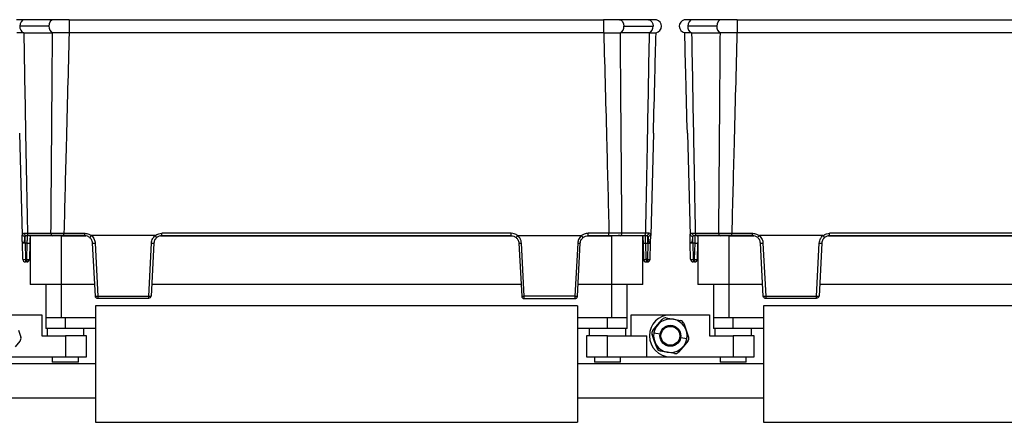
# Model space of a CAD drawing. Header units: millimetres. Extents: x -724 to 2929, y 427 to 799.
# Tile 29 of 50: x 364 to 552, y 603 to 680. Entities that reach past the tile are written whole.
import ezdxf

# ---------------------------------------------------------------- set-up
doc = ezdxf.new("R2010")
doc.units = ezdxf.units.MM

# ---------------------------------------------------------------- blocks, each defined once
blk = doc.blocks.new('Drawing View2')
at = {"color": 7, "linetype": 'Continuous', "lineweight": 25}
for p, q in [((842.44, 72.13), (836.9, 72.13)), ((845.44, 72.13), (845.44, 69.65)), ((845.44, 72.13), (947.46, 72.13)), ((947.46, 72.13), (947.46, 69.65)), ((956, 72.13), (950.46, 72.13)), ((969.94, 72.13), (964.4, 72.13)), ((972.94, 72.13), (972.94, 69.65)), ((972.94, 72.13), (1074.96, 72.13)), ((841.56, 70.88), (836.01, 70.88)), ((836.75, 69.65), (842.24, 69.65)), ((842.28, 69.65), (842.24, 69.65)), ((947.46, 69.65), (845.44, 69.65)), ((950.62, 69.65), (950.66, 69.65)), ((956.15, 69.65), (950.66, 69.65)), ((951.34, 70.88), (956.89, 70.88)), ((969.06, 70.88), (963.51, 70.88)), ((964.25, 69.65), (969.74, 69.65)), ((969.78, 69.65), (969.74, 69.65)), ((1074.96, 69.65), (972.94, 69.65)), ((835.94, 50.48), (836.45, 30.95)), ((956.96, 50.48), (956.45, 30.95)), ((963.44, 50.48), (963.95, 30.95)), ((836.45, 30.79), (836.45, 30.95)), ((836.46, 30.5), (836.45, 30.79)), ((836.87, 31.43), (837.46, 31.43)), ((836.99, 29.49), (836.99, 30.79)), ((837.46, 31.43), (841.95, 31.43)), ((837.46, 30.9), (837.46, 30.95)), ((842.29, 30.95), (837.81, 30.95)), ((837.95, 30.91), (837.95, 21.61)), ((843.95, 30.91), (837.95, 30.91)), ((842.29, 30.95), (842.65, 30.95)), ((843.95, 21.61), (843.95, 30.91)), ((843.95, 30.91), (848.63, 30.91)), ((844.42, 31.41), (848.4, 31.41)), ((844.42, 30.95), (844.42, 31.41)), ((848.4, 30.95), (844.42, 30.95)), ((848.4, 30.95), (848.4, 31.41)), ((861.82, 30.95), (849.69, 30.95)), ((862.88, 30.91), (930.02, 30.91)), ((929.79, 31.41), (863.11, 31.41)), ((863.11, 30.95), (863.11, 31.41)), ((863.11, 30.95), (929.79, 30.95)), ((929.79, 30.95), (929.79, 31.41)), ((931.08, 30.95), (943.21, 30.95)), ((944.27, 30.91), (948.95, 30.91)), ((948.48, 31.41), (944.5, 31.41)), ((944.5, 30.95), (944.5, 31.41)), ((944.5, 30.95), (948.48, 30.95)), ((948.48, 30.95), (948.48, 31.41)), ((948.95, 30.91), (948.95, 21.61)), ((954.95, 30.91), (948.95, 30.91)), ((950.61, 30.95), (950.25, 30.95)), ((950.61, 30.95), (955.09, 30.95)), ((955.44, 31.43), (950.95, 31.43)), ((954.95, 21.61), (954.95, 30.91)), ((956.03, 31.43), (955.44, 31.43)), ((955.44, 30.9), (955.44, 30.95)), ((955.91, 29.49), (955.91, 30.79)), ((956.44, 30.5), (956.45, 30.79)), ((956.45, 30.79), (956.45, 30.95)), ((963.95, 30.79), (963.95, 30.95)), ((963.96, 30.5), (963.95, 30.79)), ((964.37, 31.43), (964.96, 31.43)), ((964.49, 29.49), (964.49, 30.79)), ((964.96, 31.43), (969.45, 31.43)), ((964.96, 30.9), (964.96, 30.95)), ((969.79, 30.95), (965.31, 30.95)), ((965.45, 30.91), (965.45, 21.61)), ((971.45, 30.91), (965.45, 30.91)), ((969.79, 30.95), (970.15, 30.95)), ((971.45, 21.61), (971.45, 30.91)), ((971.45, 30.91), (976.13, 30.91)), ((971.92, 31.41), (975.9, 31.41)), ((971.92, 30.95), (971.92, 31.41)), ((975.9, 30.95), (971.92, 30.95)), ((975.9, 30.95), (975.9, 31.41)), ((989.32, 30.95), (977.19, 30.95)), ((990.38, 30.91), (1057.52, 30.91)), ((1057.29, 31.41), (990.61, 31.41)), ((990.61, 30.95), (990.61, 31.41)), ((990.61, 30.95), (1057.29, 30.95)), ((836.57, 26.44), (836.49, 29.49)), ((837.41, 29.49), (836.99, 29.49)), ((836.99, 29.49), (837.07, 26.44)), ((837.33, 26.44), (837.41, 29.49)), ((837.91, 29.49), (837.83, 26.44)), ((850.43, 19.42), (849.9, 29.53)), ((850.38, 29.54), (850.91, 19.44)), ((860.6, 19.44), (861.13, 29.54)), ((861.61, 29.53), (861.08, 19.42)), ((931.29, 29.53), (931.82, 19.42)), ((932.3, 19.44), (931.77, 29.54)), ((942.52, 29.54), (941.99, 19.44)), ((942.47, 19.42), (943, 29.53)), ((954.99, 29.49), (955.07, 26.44)), ((955.49, 29.49), (955.91, 29.49)), ((955.57, 26.44), (955.49, 29.49)), ((955.91, 29.49), (955.83, 26.44)), ((956.33, 26.44), (956.41, 29.49)), ((964.07, 26.44), (963.99, 29.49)), ((964.91, 29.49), (964.49, 29.49)), ((964.49, 29.49), (964.57, 26.44)), ((964.83, 26.44), (964.91, 29.49)), ((965.41, 29.49), (965.33, 26.44)), ((977.93, 19.42), (977.4, 29.53)), ((977.88, 29.54), (978.41, 19.44)), ((988.1, 19.44), (988.63, 29.54)), ((989.11, 29.53), (988.58, 19.42)), ((837.07, 26.44), (837.33, 26.44)), ((837.07, 26.44), (837.07, 25.95)), ((837.33, 26.44), (837.33, 25.95)), ((955.83, 26.44), (955.57, 26.44)), ((955.57, 26.44), (955.57, 25.95)), ((955.83, 26.44), (955.83, 25.95)), ((964.57, 26.44), (964.83, 26.44)), ((964.57, 26.44), (964.57, 25.95)), ((964.83, 26.44), (964.83, 25.95)), ((837.33, 25.95), (837.07, 25.95)), ((955.57, 25.95), (955.83, 25.95)), ((964.83, 25.95), (964.57, 25.95)), ((843.95, 21.61), (837.95, 21.61)), ((840.95, 21.61), (840.95, 15.25)), ((850.31, 21.61), (843.95, 21.61)), ((843.95, 15.25), (843.95, 21.61)), ((931.7, 21.61), (861.2, 21.61)), ((948.95, 21.61), (942.59, 21.61)), ((954.95, 21.61), (948.95, 21.61)), ((948.95, 21.61), (948.95, 15.25)), ((951.95, 15.25), (951.95, 21.61)), ((971.45, 21.61), (965.45, 21.61)), ((968.45, 21.61), (968.45, 15.25)), ((977.81, 21.61), (971.45, 21.61)), ((971.45, 15.25), (971.45, 21.61)), ((1059.2, 21.61), (988.7, 21.61)), ((850.91, 19.44), (860.6, 19.44)), ((860.6, 18.95), (850.92, 18.95)), ((941.99, 19.44), (932.3, 19.44)), ((932.3, 18.95), (941.98, 18.95)), ((978.41, 19.44), (988.1, 19.44)), ((988.1, 18.95), (978.42, 18.95)), ((850.45, 17.55), (850.45, -4.65)), ((942.45, 17.55), (850.45, 17.55)), ((942.45, 17.55), (942.45, -4.65)), ((977.95, 17.55), (977.95, -4.65)), ((1069.95, 17.55), (977.95, 17.55)), ((832.7, 15.85), (840.2, 15.85)), ((840.2, 15.85), (840.2, 11.85)), ((840.95, 15.25), (840.95, 13.25)), ((843.95, 15.25), (840.95, 15.25)), ((850.45, 15.25), (843.95, 15.25)), ((844.7, 13.25), (844.7, 15.25)), ((948.95, 15.25), (942.45, 15.25)), ((948.2, 13.25), (948.2, 15.25)), ((951.95, 15.25), (948.95, 15.25)), ((951.95, 13.25), (951.95, 15.25)), ((952.7, 11.85), (952.7, 15.85)), ((952.7, 15.85), (960.2, 15.85)), ((959.42, 15.25), (960.78, 15)), ((960.2, 15.85), (967.7, 15.85)), ((967.7, 15.85), (967.7, 11.85)), ((968.45, 15.25), (968.45, 13.25)), ((971.45, 15.25), (968.45, 15.25)), ((977.95, 15.25), (971.45, 15.25)), ((972.2, 13.25), (972.2, 15.25)), ((844.7, 13.25), (840.95, 13.25)), ((841.2, 13.25), (841.2, 11.85)), ((850.45, 13.25), (844.7, 13.25)), ((848.2, 11.85), (848.2, 13.25)), ((948.2, 13.25), (942.45, 13.25)), ((944.7, 13.25), (944.7, 11.85)), ((951.95, 13.25), (948.2, 13.25)), ((951.7, 11.85), (951.7, 13.25)), ((956.87, 12.87), (957.76, 13.93)), ((957.76, 13.93), (958.66, 14.98)), ((960.78, 15), (962.14, 14.75)), ((962.75, 14.23), (963.22, 12.92)), ((972.2, 13.25), (968.45, 13.25)), ((968.7, 13.25), (968.7, 11.85)), ((977.95, 13.25), (972.2, 13.25)), ((975.7, 11.85), (975.7, 13.25)), ((835.72, 12.92), (836.18, 11.62)), ((840.2, 11.85), (844.7, 11.85)), ((844.7, 11.85), (844.7, 7.85)), ((848.7, 11.85), (844.7, 11.85)), ((848.7, 7.85), (848.7, 11.85)), ((944.2, 11.85), (944.2, 7.85)), ((948.2, 11.85), (944.2, 11.85)), ((948.2, 7.85), (948.2, 11.85)), ((948.2, 11.85), (955.7, 11.85)), ((955.7, 7.85), (955.7, 11.85)), ((957.18, 10.78), (956.72, 12.08)), ((957.05, 12.43), (958.23, 12.21)), ((963.35, 11.27), (962.17, 11.49)), ((963.22, 12.92), (963.68, 11.62)), ((967.7, 11.85), (972.2, 11.85)), ((972.2, 11.85), (972.2, 7.85)), ((976.2, 11.85), (972.2, 11.85)), ((976.2, 7.85), (976.2, 11.85)), ((836.03, 10.83), (835.14, 9.77)), ((957.65, 9.47), (957.18, 10.78)), ((962.64, 9.77), (961.74, 8.72)), ((963.53, 10.83), (962.64, 9.77)), ((832.7, 7.85), (844.7, 7.85)), ((842.2, 7.85), (842.2, 6.85)), ((844.7, 7.85), (848.7, 7.85)), ((847.2, 6.85), (847.2, 7.85)), ((944.2, 7.85), (948.2, 7.85)), ((945.7, 7.85), (945.7, 6.85)), ((948.2, 7.85), (955.7, 7.85)), ((950.7, 6.85), (950.7, 7.85)), ((955.7, 7.85), (960.2, 7.85)), ((959.62, 8.7), (958.26, 8.95)), ((960.98, 8.45), (959.62, 8.7)), ((960.2, 7.85), (972.2, 7.85)), ((969.7, 7.85), (969.7, 6.85)), ((972.2, 7.85), (976.2, 7.85)), ((974.7, 6.85), (974.7, 7.85)), ((850.45, 6.5), (814.95, 6.5)), ((847.2, 6.85), (842.2, 6.85)), ((977.95, 6.5), (942.45, 6.5)), ((950.7, 6.85), (945.7, 6.85)), ((974.7, 6.85), (969.7, 6.85)), ((814.95, 0), (850.45, 0)), ((942.45, 0), (977.95, 0)), ((850.45, -4.65), (942.45, -4.65)), ((977.95, -4.65), (1069.95, -4.65))]:
    blk.add_line(p, q, dxfattribs=at)
at = {"color": 7, "linetype": 'Continuous', "lineweight": 25, "flags": 128}
for points in [[(836.9, 72.13), (836.88, 72.13), (836.54, 72.03), (836.27, 71.76), (836.08, 71.36), (836.01, 70.88)], [(842.44, 72.13), (842.44, 72.13), (842.1, 72.04), (841.81, 71.77), (841.62, 71.36), (841.56, 70.88)], [(950.46, 72.13), (950.46, 72.13), (950.8, 72.04), (951.09, 71.77), (951.28, 71.36), (951.34, 70.88)], [(956, 72.13), (956.02, 72.13), (956.36, 72.03), (956.63, 71.76), (956.82, 71.36), (956.89, 70.88)], [(964.4, 72.13), (964.38, 72.13), (964.04, 72.03), (963.77, 71.76), (963.58, 71.36), (963.51, 70.88)], [(969.94, 72.13), (969.94, 72.13), (969.6, 72.04), (969.31, 71.77), (969.12, 71.36), (969.06, 70.88)]]:
    blk.add_lwpolyline(points, dxfattribs=at)
at = {"color": 7, "linetype": 'Continuous', "lineweight": 25}
for radius in [2, 1.8]:
    blk.add_circle((960.2, 11.85), radius, dxfattribs=at)
for centre, radius, start, end in [((957.25, 70.88), 1.25, 0, 75.1141), ((963.15, 70.88), 1.25, 103.4111, 180), ((837.21, 70.76), 1.21, 174.2808, 247.0332), ((842.76, 70.76), 1.21, 174.2772, 247.0522), ((950.14, 70.76), 1.21, 292.9478, 5.7228), ((955.69, 70.76), 1.21, 292.9668, 5.7192), ((957.25, 70.88), 1.25, 280.0562, 0), ((963.15, 70.88), 1.25, 180, 259.9438), ((964.71, 70.76), 1.21, 174.2808, 247.0332), ((970.26, 70.76), 1.21, 174.2772, 247.0522), ((837.01, 31.31), 0.512, 189.6733, 267.3209), ((837.33, 31.41), 0.46, 177.902, 266.0718), ((837.89, 31.37), 0.433, 173.0761, 258.8731), ((842.38, 31.37), 0.433, 173.0761, 258.8731), ((950.52, 31.37), 0.433, 281.1269, 6.9239), ((955.01, 31.37), 0.433, 281.1269, 6.9239), ((955.57, 31.41), 0.46, 273.9282, 2.098), ((955.89, 31.31), 0.512, 272.6791, 350.3267), ((964.51, 31.31), 0.512, 189.6733, 267.3209), ((964.83, 31.41), 0.46, 177.902, 266.0718), ((965.39, 31.37), 0.433, 173.0761, 258.8731), ((969.88, 31.37), 0.433, 173.0761, 258.8731), ((837.66, 34.27), 4.78, 267.0055, 272.9945), ((850.02, 34.22), 4.69, 268.5083, 274.4927), ((861.49, 34.22), 4.69, 265.5073, 271.4917), ((931.41, 34.22), 4.69, 268.5083, 274.4927), ((942.88, 34.22), 4.69, 265.5073, 271.4917), ((955.24, 34.27), 4.78, 267.0055, 272.9945), ((965.16, 34.27), 4.78, 267.0055, 272.9945), ((977.52, 34.22), 4.69, 268.5083, 274.4927), ((988.99, 34.22), 4.69, 265.5073, 271.4917), ((836.82, 31.21), 4.78, 267.0055, 272.9945), ((837.07, 26.45), 0.5, 181.5, 270), ((837.58, 31.21), 4.78, 267.0055, 272.9945), ((837.33, 26.45), 0.5, 270, 358.5), ((955.32, 31.21), 4.78, 267.0055, 272.9945), ((955.57, 26.45), 0.5, 181.5, 270), ((956.08, 31.21), 4.78, 267.0055, 272.9945), ((955.83, 26.45), 0.5, 270, 358.5), ((964.32, 31.21), 4.78, 267.0055, 272.9945), ((964.57, 26.45), 0.5, 181.5, 270), ((965.08, 31.21), 4.78, 267.0055, 272.9945), ((964.83, 26.45), 0.5, 270, 358.5), ((850.55, 24.11), 4.69, 268.5083, 274.4927), ((850.67, 21.77), 2.36, 264.0433, 275.9567), ((860.96, 24.11), 4.69, 265.5073, 271.4917), ((860.65, 19.49), 0.445, 263.4923, 350.4061), ((931.94, 24.11), 4.69, 268.5083, 274.4927), ((932.3, 19.44), 0.49, 183, 270), ((942.35, 24.11), 4.69, 265.5073, 271.4917), ((942.23, 21.77), 2.36, 264.0433, 275.9567), ((978.05, 24.11), 4.69, 268.5083, 274.4927), ((978.17, 21.77), 2.36, 264.0433, 275.9567), ((988.46, 24.11), 4.69, 265.5073, 271.4917), ((988.15, 19.49), 0.445, 263.4923, 350.4061), ((960.2, 11.85), 4, 90, 270), ((960.2, 11.85), 3.2, 349.5715, 169.2807), ((959.27, 14.46), 0.8, 79.5715, 139.5715), ((962, 13.96), 0.8, 19.5715, 79.5715), ((835.43, 11.35), 0.8, 319.5715, 19.5715), ((957.47, 12.35), 0.8, 139.5715, 199.5715), ((960.2, 11.85), 3.2, 169.5715, 349.2807), ((960.2, 11.85), 3.2, 169.2807, 169.5715), ((962.93, 11.35), 0.8, 319.5715, 19.5715), ((958.4, 9.74), 0.8, 199.5715, 259.5715), ((960.2, 11.85), 3.2, 349.2807, 349.5715), ((961.13, 9.24), 0.8, 259.5715, 319.5715)]:
    blk.add_arc(centre, radius, start, end, dxfattribs=at)
for points, knots in [([(836.91, 72.13), (836.7, 72.13), (836.28, 72.13), (835.82, 72.13), (835.49, 72.12), (835.4, 72.11), (835.36, 72.1)], [0, 0, 0, 0, 0.244853, 0.491764, 0.744142, 1, 1, 1, 1]), ([(845.44, 72.13), (845.16, 72.13), (844.61, 72.13), (843.81, 72.13), (843.06, 72.13), (842.65, 72.13), (842.44, 72.13)], [0, 0, 0, 0, 0.251352, 0.500357, 0.750554, 1, 1, 1, 1]), ([(950.46, 72.13), (950.25, 72.13), (949.84, 72.13), (949.09, 72.13), (948.29, 72.13), (947.74, 72.13), (947.46, 72.13)], [0, 0, 0, 0, 0.2494464, 0.4996433, 0.748648, 1, 1, 1, 1]), ([(957.57, 72.09), (957.52, 72.1), (957.44, 72.11), (957.09, 72.13), (956.62, 72.13), (956.2, 72.13), (956, 72.13)], [0, 0, 0, 0, 0.2564413, 0.5090264, 0.7557506, 1, 1, 1, 1]), ([(964.41, 72.13), (964.2, 72.13), (963.78, 72.13), (963.32, 72.13), (962.99, 72.12), (962.9, 72.11), (962.86, 72.1)], [0, 0, 0, 0, 0.244853, 0.491764, 0.744142, 1, 1, 1, 1]), ([(972.94, 72.13), (972.66, 72.13), (972.11, 72.13), (971.31, 72.13), (970.56, 72.13), (970.15, 72.13), (969.94, 72.13)], [0, 0, 0, 0, 0.251352, 0.5003567, 0.7505536, 1, 1, 1, 1]), ([(836.74, 69.65), (836.37, 69.65), (835.62, 69.65), (835.5, 69.65), (835.44, 69.65)], [0, 0, 0, 0, 0.500454, 1, 1, 1, 1]), ([(836.75, 69.65), (836.75, 69.65), (836.75, 69.65), (836.75, 69.65), (836.74, 69.65)], [0, 0, 0, 0, 0.56, 1, 1, 1, 1]), ([(836.75, 69.65), (836.88, 62.52), (837.1, 49.78), (837.35, 37.03), (837.46, 31.43)], [0, 0, 0, 0, 0.560004, 1, 1, 1, 1]), ([(841.95, 31.43), (842, 38.56), (842.1, 51.31), (842.2, 64.05), (842.24, 69.65)], [0, 0, 0, 0, 0.5600014, 1, 1, 1, 1]), ([(845.42, 69.65), (844.9, 69.65), (844.06, 69.65), (843.01, 69.65), (842.53, 69.65), (842.28, 69.65)], [0, 0, 0, 0, 0.455145, 0.719094, 1, 1, 1, 1]), ([(845.42, 69.65), (845.23, 62.51), (844.88, 49.77), (844.56, 37.02), (844.42, 31.41)], [0, 0, 0, 0, 0.560004, 1, 1, 1, 1]), ([(845.42, 69.65), (845.43, 69.65), (845.43, 69.65), (845.44, 69.65), (845.44, 69.65)], [0, 0, 0, 0, 0.559994, 1, 1, 1, 1]), ([(947.48, 69.65), (947.47, 69.65), (947.47, 69.65), (947.46, 69.65), (947.46, 69.65)], [0, 0, 0, 0, 0.559994, 1, 1, 1, 1]), ([(947.48, 69.65), (947.95, 69.65), (948.73, 69.65), (949.8, 69.65), (950.33, 69.65), (950.62, 69.65)], [0, 0, 0, 0, 0.404901, 0.678921, 1, 1, 1, 1]), ([(947.48, 69.65), (947.67, 62.51), (948.02, 49.77), (948.34, 37.02), (948.48, 31.41)], [0, 0, 0, 0, 0.560004, 1, 1, 1, 1]), ([(950.95, 31.43), (950.9, 38.56), (950.8, 51.31), (950.7, 64.05), (950.66, 69.65)], [0, 0, 0, 0, 0.5600014, 1, 1, 1, 1]), ([(956.15, 69.65), (956.02, 62.52), (955.8, 49.78), (955.55, 37.03), (955.44, 31.43)], [0, 0, 0, 0, 0.560004, 1, 1, 1, 1]), ([(956.15, 69.65), (956.15, 69.65), (956.15, 69.65), (956.15, 69.65), (956.16, 69.65)], [0, 0, 0, 0, 0.56, 1, 1, 1, 1]), ([(956.16, 69.65), (956.38, 69.65), (956.77, 69.65), (957.31, 69.65), (957.4, 69.65), (957.46, 69.65)], [0, 0, 0, 0, 0.2860724, 0.5160768, 1, 1, 1, 1]), ([(956.96, 50.48), (957.06, 54.06), (957.22, 60.45), (957.39, 66.84), (957.46, 69.65)], [0, 0, 0, 0, 0.560019, 1, 1, 1, 1]), ([(964.24, 69.65), (963.87, 69.65), (963.12, 69.65), (963, 69.65), (962.94, 69.65)], [0, 0, 0, 0, 0.500454, 1, 1, 1, 1]), ([(963.44, 50.48), (963.34, 54.06), (963.18, 60.45), (963.01, 66.84), (962.94, 69.65)], [0, 0, 0, 0, 0.560019, 1, 1, 1, 1]), ([(964.25, 69.65), (964.25, 69.65), (964.25, 69.65), (964.25, 69.65), (964.24, 69.65)], [0, 0, 0, 0, 0.56, 1, 1, 1, 1]), ([(964.25, 69.65), (964.38, 62.52), (964.6, 49.78), (964.85, 37.03), (964.96, 31.43)], [0, 0, 0, 0, 0.560004, 1, 1, 1, 1]), ([(969.45, 31.43), (969.5, 38.56), (969.6, 51.31), (969.7, 64.05), (969.74, 69.65)], [0, 0, 0, 0, 0.5600014, 1, 1, 1, 1]), ([(972.92, 69.65), (972.4, 69.65), (971.56, 69.65), (970.51, 69.65), (970.03, 69.65), (969.78, 69.65)], [0, 0, 0, 0, 0.455145, 0.719094, 1, 1, 1, 1]), ([(972.92, 69.65), (972.73, 62.51), (972.38, 49.77), (972.06, 37.02), (971.92, 31.41)], [0, 0, 0, 0, 0.560004, 1, 1, 1, 1]), ([(972.92, 69.65), (972.93, 69.65), (972.93, 69.65), (972.94, 69.65), (972.94, 69.65)], [0, 0, 0, 0, 0.559994, 1, 1, 1, 1]), ([(836.45, 30.79), (836.45, 30.87), (836.45, 31.05), (836.49, 31.16), (836.51, 31.22)], [0, 0, 0, 0, 0.493609, 1, 1, 1, 1]), ([(836.49, 29.49), (836.48, 29.76), (836.47, 30.13), (836.46, 30.42), (836.46, 30.5)], [0, 0, 0, 0, 0.741632, 1, 1, 1, 1]), ([(836.51, 31.22), (836.55, 31.28), (836.62, 31.4), (836.79, 31.42), (836.87, 31.43)], [0, 0, 0, 0, 0.498303, 1, 1, 1, 1]), ([(836.99, 30.79), (836.96, 30.72), (836.91, 30.59), (836.91, 30.27), (836.88, 29.98), (836.81, 29.78), (836.77, 29.72), (836.74, 29.69)], [0, 0, 0, 0, 0.277538, 0.553015, 0.833899, 0.910241, 1, 1, 1, 1]), ([(837.3, 30.95), (837.23, 30.94), (837.09, 30.94), (837.02, 30.84), (836.99, 30.79)], [0, 0, 0, 0, 0.507374, 1, 1, 1, 1]), ([(837.81, 30.95), (837.7, 30.95), (837.51, 30.95), (837.37, 30.95), (837.3, 30.95)], [0, 0, 0, 0, 0.559707, 1, 1, 1, 1]), ([(837.41, 29.49), (837.42, 29.61), (837.42, 29.83), (837.44, 30.19), (837.45, 30.57), (837.46, 30.85), (837.46, 30.89), (837.46, 30.9)], [0, 0, 0, 0, 0.173106, 0.325249, 0.565721, 0.854963, 1, 1, 1, 1]), ([(837.95, 30.95), (837.95, 30.93), (837.95, 30.79), (837.93, 30.31), (837.92, 29.8), (837.91, 29.49)], [0, 0, 0, 0, 0.07313, 0.440036, 1, 1, 1, 1]), ([(841.95, 31.43), (842.12, 31.43), (842.46, 31.42), (843.08, 31.42), (843.73, 31.42), (844.19, 31.41), (844.42, 31.41)], [0, 0, 0, 0, 0.250771, 0.499923, 0.749565, 1, 1, 1, 1]), ([(844.42, 30.95), (843.98, 30.95), (843.18, 30.95), (842.56, 30.95), (842.29, 30.95)], [0, 0, 0, 0, 0.558912, 1, 1, 1, 1]), ([(848.4, 31.41), (848.66, 31.39), (849.13, 31.34), (849.51, 31.07), (849.68, 30.95)], [0, 0, 0, 0, 0.559922, 1, 1, 1, 1]), ([(849.37, 30.6), (849.22, 30.7), (848.93, 30.9), (848.57, 30.93), (848.4, 30.95)], [0, 0, 0, 0, 0.510825, 1, 1, 1, 1]), ([(849.37, 30.6), (849.37, 30.6), (849.37, 30.6), (849.4, 30.62), (849.43, 30.66), (849.49, 30.73), (849.58, 30.82), (849.65, 30.91), (849.68, 30.95)], [0, 0, 0, 0, 0.139541, 0.281229, 0.42135, 0.556376, 0.799485, 1, 1, 1, 1]), ([(849.9, 29.53), (849.88, 29.65), (849.85, 29.88), (849.69, 30.26), (849.49, 30.47), (849.37, 30.6)], [0, 0, 0, 0, 0.302331, 0.570083, 1, 1, 1, 1]), ([(849.68, 30.95), (849.68, 30.95), (849.68, 30.95), (849.69, 30.95), (849.69, 30.95), (849.69, 30.95)], [0, 0, 0, 0, 0.279345, 0.559313, 1, 1, 1, 1]), ([(849.69, 30.95), (849.9, 30.72), (850.27, 30.32), (850.35, 29.78), (850.38, 29.54)], [0, 0, 0, 0, 0.559975, 1, 1, 1, 1]), ([(861.13, 29.54), (861.18, 29.84), (861.27, 30.39), (861.65, 30.78), (861.82, 30.95)], [0, 0, 0, 0, 0.560027, 1, 1, 1, 1]), ([(862.14, 30.6), (862.02, 30.47), (861.82, 30.26), (861.66, 29.88), (861.63, 29.65), (861.61, 29.53)], [0, 0, 0, 0, 0.4299166, 0.6976692, 1, 1, 1, 1]), ([(861.82, 30.95), (861.82, 30.95), (861.82, 30.95), (861.83, 30.95), (861.83, 30.95), (861.83, 30.95)], [0, 0, 0, 0, 0.559257, 0.77874, 1, 1, 1, 1]), ([(861.83, 30.95), (862.05, 31.1), (862.44, 31.36), (862.91, 31.4), (863.11, 31.41)], [0, 0, 0, 0, 0.560071, 1, 1, 1, 1]), ([(862.14, 30.6), (862.14, 30.6), (862.14, 30.6), (862.11, 30.62), (862.08, 30.66), (862.02, 30.73), (861.93, 30.82), (861.86, 30.91), (861.83, 30.95)], [0, 0, 0, 0, 0.139837, 0.281809, 0.422153, 0.557296, 0.800225, 1, 1, 1, 1]), ([(863.11, 30.95), (862.94, 30.93), (862.58, 30.9), (862.29, 30.7), (862.14, 30.6)], [0, 0, 0, 0, 0.489175, 1, 1, 1, 1]), ([(931.07, 30.95), (930.85, 31.1), (930.46, 31.36), (929.99, 31.4), (929.79, 31.41)], [0, 0, 0, 0, 0.560071, 1, 1, 1, 1]), ([(929.79, 30.95), (929.96, 30.93), (930.32, 30.9), (930.61, 30.7), (930.76, 30.6)], [0, 0, 0, 0, 0.489175, 1, 1, 1, 1]), ([(930.76, 30.6), (930.76, 30.6), (930.76, 30.6), (930.79, 30.62), (930.82, 30.66), (930.88, 30.73), (930.97, 30.82), (931.04, 30.91), (931.07, 30.95)], [0, 0, 0, 0, 0.139541, 0.281229, 0.42135, 0.556376, 0.799485, 1, 1, 1, 1]), ([(930.76, 30.6), (930.88, 30.47), (931.08, 30.26), (931.24, 29.88), (931.27, 29.65), (931.29, 29.53)], [0, 0, 0, 0, 0.429917, 0.697669, 1, 1, 1, 1]), ([(931.08, 30.95), (931.08, 30.95), (931.08, 30.95), (931.07, 30.95), (931.07, 30.95), (931.07, 30.95)], [0, 0, 0, 0, 0.559257, 0.77874, 1, 1, 1, 1]), ([(931.77, 29.54), (931.72, 29.84), (931.63, 30.39), (931.25, 30.78), (931.08, 30.95)], [0, 0, 0, 0, 0.560027, 1, 1, 1, 1]), ([(943.21, 30.95), (943, 30.72), (942.63, 30.32), (942.55, 29.78), (942.52, 29.54)], [0, 0, 0, 0, 0.559975, 1, 1, 1, 1]), ([(943, 29.53), (943.02, 29.65), (943.05, 29.88), (943.21, 30.26), (943.41, 30.47), (943.53, 30.6)], [0, 0, 0, 0, 0.3023308, 0.5700834, 1, 1, 1, 1]), ([(943.22, 30.95), (943.22, 30.95), (943.22, 30.95), (943.21, 30.95), (943.21, 30.95), (943.21, 30.95)], [0, 0, 0, 0, 0.279345, 0.559313, 1, 1, 1, 1]), ([(944.5, 31.41), (944.24, 31.39), (943.77, 31.34), (943.39, 31.07), (943.22, 30.95)], [0, 0, 0, 0, 0.559922, 1, 1, 1, 1]), ([(943.53, 30.6), (943.53, 30.6), (943.53, 30.6), (943.5, 30.62), (943.47, 30.66), (943.41, 30.73), (943.32, 30.82), (943.25, 30.91), (943.22, 30.95)], [0, 0, 0, 0, 0.1398372, 0.2818093, 0.4221533, 0.5572961, 0.800225, 1, 1, 1, 1]), ([(943.53, 30.6), (943.68, 30.7), (943.97, 30.9), (944.33, 30.93), (944.5, 30.95)], [0, 0, 0, 0, 0.510825, 1, 1, 1, 1]), ([(950.95, 31.43), (950.78, 31.43), (950.44, 31.42), (949.82, 31.42), (949.17, 31.42), (948.71, 31.41), (948.48, 31.41)], [0, 0, 0, 0, 0.250771, 0.499923, 0.749565, 1, 1, 1, 1]), ([(948.48, 30.95), (948.92, 30.95), (949.72, 30.95), (950.34, 30.95), (950.61, 30.95)], [0, 0, 0, 0, 0.558912, 1, 1, 1, 1]), ([(954.95, 30.95), (954.95, 30.93), (954.95, 30.79), (954.97, 30.31), (954.98, 29.8), (954.99, 29.49)], [0, 0, 0, 0, 0.07313, 0.440036, 1, 1, 1, 1]), ([(955.09, 30.95), (955.2, 30.95), (955.39, 30.95), (955.53, 30.95), (955.6, 30.95)], [0, 0, 0, 0, 0.559707, 1, 1, 1, 1]), ([(955.49, 29.49), (955.48, 29.61), (955.48, 29.83), (955.46, 30.19), (955.45, 30.58), (955.44, 30.75), (955.44, 30.85)], [0, 0, 0, 0, 0.202483, 0.380438, 0.661683, 1, 1, 1, 1]), ([(955.6, 30.95), (955.67, 30.94), (955.81, 30.94), (955.88, 30.84), (955.91, 30.79)], [0, 0, 0, 0, 0.507374, 1, 1, 1, 1]), ([(955.91, 30.79), (955.94, 30.72), (955.99, 30.59), (955.99, 30.27), (956.02, 29.98), (956.09, 29.78), (956.13, 29.72), (956.16, 29.69)], [0, 0, 0, 0, 0.277538, 0.5530145, 0.8338986, 0.9102413, 1, 1, 1, 1]), ([(956.39, 31.22), (956.35, 31.28), (956.28, 31.4), (956.11, 31.42), (956.03, 31.43)], [0, 0, 0, 0, 0.498303, 1, 1, 1, 1]), ([(956.45, 30.79), (956.45, 30.87), (956.45, 31.05), (956.41, 31.16), (956.39, 31.22)], [0, 0, 0, 0, 0.493609, 1, 1, 1, 1]), ([(956.41, 29.49), (956.42, 29.76), (956.43, 30.13), (956.44, 30.42), (956.44, 30.5)], [0, 0, 0, 0, 0.741632, 1, 1, 1, 1]), ([(963.95, 30.79), (963.95, 30.87), (963.95, 31.05), (963.99, 31.16), (964.01, 31.22)], [0, 0, 0, 0, 0.4936086, 1, 1, 1, 1]), ([(963.99, 29.49), (963.98, 29.76), (963.97, 30.13), (963.96, 30.42), (963.96, 30.5)], [0, 0, 0, 0, 0.741632, 1, 1, 1, 1]), ([(964.01, 31.22), (964.05, 31.28), (964.12, 31.4), (964.29, 31.42), (964.37, 31.43)], [0, 0, 0, 0, 0.498303, 1, 1, 1, 1]), ([(964.49, 30.79), (964.46, 30.72), (964.41, 30.59), (964.41, 30.27), (964.38, 29.98), (964.31, 29.78), (964.27, 29.72), (964.24, 29.69)], [0, 0, 0, 0, 0.277538, 0.553015, 0.833899, 0.910241, 1, 1, 1, 1]), ([(964.8, 30.95), (964.73, 30.94), (964.59, 30.94), (964.52, 30.84), (964.49, 30.79)], [0, 0, 0, 0, 0.5073736, 1, 1, 1, 1]), ([(965.31, 30.95), (965.2, 30.95), (965.01, 30.95), (964.87, 30.95), (964.8, 30.95)], [0, 0, 0, 0, 0.5597072, 1, 1, 1, 1]), ([(964.91, 29.49), (964.92, 29.61), (964.92, 29.83), (964.94, 30.19), (964.95, 30.57), (964.96, 30.85), (964.96, 30.89), (964.96, 30.9)], [0, 0, 0, 0, 0.173106, 0.325249, 0.565721, 0.854963, 1, 1, 1, 1]), ([(965.45, 30.95), (965.45, 30.93), (965.45, 30.79), (965.43, 30.31), (965.42, 29.8), (965.41, 29.49)], [0, 0, 0, 0, 0.07313, 0.440036, 1, 1, 1, 1]), ([(969.45, 31.43), (969.62, 31.43), (969.96, 31.42), (970.58, 31.42), (971.23, 31.42), (971.69, 31.41), (971.92, 31.41)], [0, 0, 0, 0, 0.250771, 0.499923, 0.749565, 1, 1, 1, 1]), ([(971.92, 30.95), (971.48, 30.95), (970.68, 30.95), (970.06, 30.95), (969.79, 30.95)], [0, 0, 0, 0, 0.558912, 1, 1, 1, 1]), ([(975.9, 31.41), (976.16, 31.39), (976.63, 31.34), (977.01, 31.07), (977.18, 30.95)], [0, 0, 0, 0, 0.559922, 1, 1, 1, 1]), ([(976.87, 30.6), (976.72, 30.7), (976.43, 30.9), (976.07, 30.93), (975.9, 30.95)], [0, 0, 0, 0, 0.510825, 1, 1, 1, 1]), ([(976.87, 30.6), (976.87, 30.6), (976.87, 30.6), (976.9, 30.62), (976.93, 30.66), (976.99, 30.73), (977.08, 30.82), (977.15, 30.91), (977.18, 30.95)], [0, 0, 0, 0, 0.139541, 0.281229, 0.42135, 0.556376, 0.799485, 1, 1, 1, 1]), ([(977.4, 29.53), (977.38, 29.65), (977.35, 29.88), (977.19, 30.26), (976.99, 30.47), (976.87, 30.6)], [0, 0, 0, 0, 0.302331, 0.570083, 1, 1, 1, 1]), ([(977.18, 30.95), (977.18, 30.95), (977.18, 30.95), (977.19, 30.95), (977.19, 30.95), (977.19, 30.95)], [0, 0, 0, 0, 0.279345, 0.5593131, 1, 1, 1, 1]), ([(977.19, 30.95), (977.4, 30.72), (977.77, 30.32), (977.85, 29.78), (977.88, 29.54)], [0, 0, 0, 0, 0.559975, 1, 1, 1, 1]), ([(988.63, 29.54), (988.68, 29.84), (988.77, 30.39), (989.15, 30.78), (989.32, 30.95)], [0, 0, 0, 0, 0.560027, 1, 1, 1, 1]), ([(989.64, 30.6), (989.52, 30.47), (989.32, 30.26), (989.16, 29.88), (989.13, 29.65), (989.11, 29.53)], [0, 0, 0, 0, 0.429917, 0.697669, 1, 1, 1, 1]), ([(989.32, 30.95), (989.32, 30.95), (989.32, 30.95), (989.33, 30.95), (989.33, 30.95), (989.33, 30.95)], [0, 0, 0, 0, 0.559257, 0.77874, 1, 1, 1, 1]), ([(989.33, 30.95), (989.55, 31.1), (989.94, 31.36), (990.41, 31.4), (990.61, 31.41)], [0, 0, 0, 0, 0.560071, 1, 1, 1, 1]), ([(989.64, 30.6), (989.64, 30.6), (989.64, 30.6), (989.61, 30.62), (989.58, 30.66), (989.52, 30.73), (989.43, 30.82), (989.36, 30.91), (989.33, 30.95)], [0, 0, 0, 0, 0.139837, 0.281809, 0.422153, 0.557296, 0.800225, 1, 1, 1, 1]), ([(990.61, 30.95), (990.44, 30.93), (990.08, 30.9), (989.79, 30.7), (989.64, 30.6)], [0, 0, 0, 0, 0.489175, 1, 1, 1, 1]), ([(836.74, 29.69), (836.7, 29.65), (836.62, 29.59), (836.51, 29.53), (836.5, 29.51), (836.49, 29.49)], [0, 0, 0, 0, 0.347408, 0.630941, 1, 1, 1, 1]), ([(836.99, 29.49), (836.95, 29.49), (836.89, 29.5), (836.76, 29.5), (836.62, 29.51), (836.53, 29.5), (836.49, 29.5), (836.49, 29.49), (836.49, 29.49)], [0, 0, 0, 0, 0.1307052, 0.2577402, 0.4999998, 0.742232, 0.869274, 1, 1, 1, 1]), ([(955.91, 29.49), (955.95, 29.49), (956.01, 29.5), (956.14, 29.5), (956.28, 29.51), (956.37, 29.5), (956.41, 29.5), (956.41, 29.49), (956.41, 29.49)], [0, 0, 0, 0, 0.130726, 0.257768, 0.5, 0.74226, 0.869295, 1, 1, 1, 1]), ([(956.16, 29.69), (956.2, 29.65), (956.28, 29.59), (956.39, 29.53), (956.4, 29.51), (956.41, 29.49)], [0, 0, 0, 0, 0.347408, 0.630941, 1, 1, 1, 1]), ([(964.24, 29.69), (964.2, 29.65), (964.12, 29.59), (964.01, 29.53), (964, 29.51), (963.99, 29.49)], [0, 0, 0, 0, 0.347408, 0.630941, 1, 1, 1, 1]), ([(964.49, 29.49), (964.45, 29.49), (964.39, 29.5), (964.26, 29.5), (964.12, 29.51), (964.03, 29.5), (963.99, 29.5), (963.99, 29.49), (963.99, 29.49)], [0, 0, 0, 0, 0.130705, 0.25774, 0.5, 0.742232, 0.869274, 1, 1, 1, 1]), ([(850.43, 19.42), (850.43, 19.42), (850.43, 19.42), (850.43, 19.42), (850.43, 19.42)], [0, 0, 0, 0, 0.56, 1, 1, 1, 1]), ([(850.92, 18.95), (850.89, 18.95), (850.81, 18.96), (850.69, 19), (850.57, 19.09), (850.46, 19.24), (850.43, 19.36), (850.43, 19.42)], [0, 0, 0, 0, 0.155365, 0.290749, 0.500796, 0.757657, 1, 1, 1, 1]), ([(850.91, 19.44), (850.91, 19.43), (850.91, 19.43), (850.91, 19.43), (850.91, 19.42)], [0, 0, 0, 0, 0.56, 1, 1, 1, 1]), ([(850.91, 19.42), (850.91, 19.37), (850.92, 19.27), (850.92, 19.14), (850.92, 19.05), (850.92, 19), (850.92, 18.96), (850.92, 18.95), (850.92, 18.95)], [0, 0, 0, 0, 0.19781, 0.429961, 0.559488, 0.697674, 0.844514, 1, 1, 1, 1]), ([(861.08, 19.42), (861.08, 19.42), (861.08, 19.42), (861.08, 19.42), (861.08, 19.41), (861.08, 19.41), (861.08, 19.41)], [0, 0, 0, 0, 0.270759, 0.562561, 0.789542, 1, 1, 1, 1]), ([(931.82, 19.42), (931.82, 19.42), (931.82, 19.42), (931.82, 19.42), (931.82, 19.41), (931.82, 19.41), (931.82, 19.41)], [0, 0, 0, 0, 0.270759, 0.562561, 0.789542, 1, 1, 1, 1]), ([(941.99, 19.42), (941.99, 19.37), (941.98, 19.27), (941.98, 19.14), (941.98, 19.05), (941.98, 19), (941.98, 18.96), (941.98, 18.95), (941.98, 18.95)], [0, 0, 0, 0, 0.19781, 0.429961, 0.559488, 0.697674, 0.844514, 1, 1, 1, 1]), ([(941.98, 18.95), (942.01, 18.95), (942.09, 18.96), (942.21, 19), (942.33, 19.09), (942.44, 19.24), (942.47, 19.36), (942.47, 19.42)], [0, 0, 0, 0, 0.15539, 0.290783, 0.500796, 0.757678, 1, 1, 1, 1]), ([(941.99, 19.44), (941.99, 19.43), (941.99, 19.43), (941.99, 19.43), (941.99, 19.42)], [0, 0, 0, 0, 0.56, 1, 1, 1, 1]), ([(942.47, 19.42), (942.47, 19.42), (942.47, 19.42), (942.47, 19.42), (942.47, 19.42)], [0, 0, 0, 0, 0.56, 1, 1, 1, 1]), ([(977.93, 19.42), (977.93, 19.42), (977.93, 19.42), (977.93, 19.42), (977.93, 19.42)], [0, 0, 0, 0, 0.56, 1, 1, 1, 1]), ([(978.42, 18.95), (978.39, 18.95), (978.31, 18.96), (978.19, 19), (978.07, 19.09), (977.96, 19.24), (977.93, 19.36), (977.93, 19.42)], [0, 0, 0, 0, 0.1553647, 0.2907494, 0.5007962, 0.757657, 1, 1, 1, 1]), ([(978.41, 19.44), (978.41, 19.43), (978.41, 19.43), (978.41, 19.43), (978.41, 19.42)], [0, 0, 0, 0, 0.56, 1, 1, 1, 1]), ([(978.41, 19.42), (978.41, 19.37), (978.42, 19.27), (978.42, 19.14), (978.42, 19.05), (978.42, 19), (978.42, 18.96), (978.42, 18.95), (978.42, 18.95)], [0, 0, 0, 0, 0.19781, 0.429961, 0.559488, 0.697674, 0.844514, 1, 1, 1, 1]), ([(988.58, 19.42), (988.58, 19.42), (988.58, 19.42), (988.58, 19.42), (988.58, 19.41), (988.58, 19.41), (988.58, 19.41)], [0, 0, 0, 0, 0.270759, 0.562561, 0.789542, 1, 1, 1, 1])]:
    blk.add_open_spline(points, degree=3, knots=knots, dxfattribs=at)
for points in [[(860.6, 18.95), (860.6, 18.96), (860.6, 18.97), (860.6, 19.08), (860.6, 19.24), (860.6, 19.37), (860.6, 19.44)], [(932.3, 18.95), (932.3, 18.96), (932.3, 18.97), (932.3, 19.08), (932.3, 19.24), (932.3, 19.37), (932.3, 19.44)], [(988.1, 18.95), (988.1, 18.96), (988.1, 18.97), (988.1, 19.08), (988.1, 19.24), (988.1, 19.37), (988.1, 19.44)]]:
    blk.add_open_spline(points, degree=3, dxfattribs=at)

msp = doc.modelspace()

# ---------------------------------------------------------------- block references
at = {"color": 7, "linetype": 'Continuous', "lineweight": 25}
msp.add_blockref('Drawing View2', (-471.93, 607.93), dxfattribs=at)

doc.saveas('drawing.dxf')
